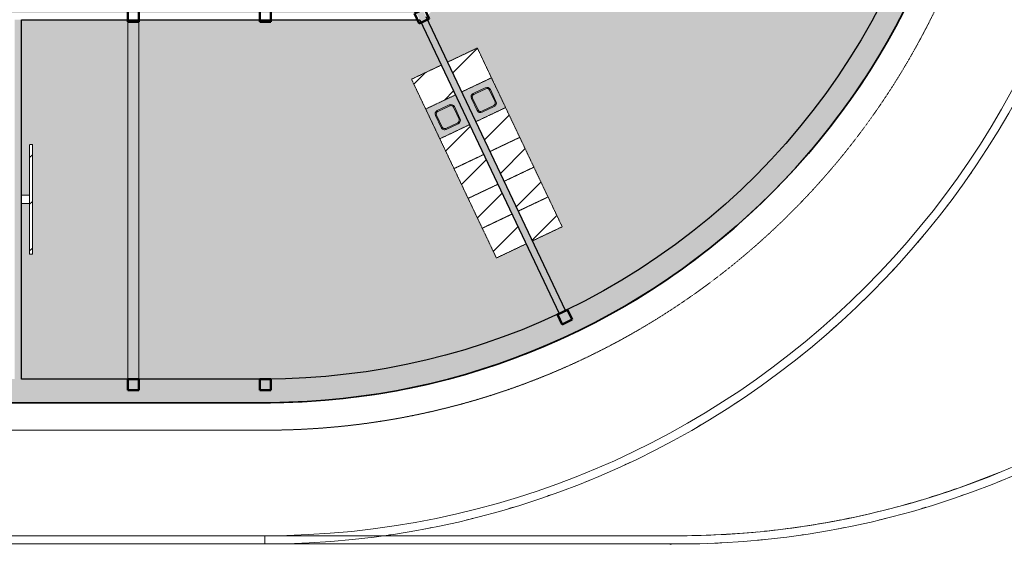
# Model space of a CAD drawing. Header units: millimetres. Extents: x 1000 to 192722, y -9201 to 41503.
# Tile 89 of 93: x 165153 to 183065, y 8476 to 18037. Entities that reach past the tile are written whole.
import ezdxf

# ---------------------------------------------------------------- set-up
doc = ezdxf.new("R2010")
doc.units = ezdxf.units.MM
doc.linetypes.add('THO_hhidden', pattern=[2.5, 1.5, -1])
for name, color, linetype, lineweight, true_color in [('A-AREA-BNDY', 1, 'Continuous', 50, 0xff0000), ('A-DETL', 7, 'Continuous', 13, 0x00a600), ('A-DETL-MBND', 9, 'Continuous', 13, 0x808080)]:
    doc.layers.add(name, color=color, linetype=linetype, lineweight=lineweight, true_color=true_color)
for name, color, linetype, lineweight in [('A-AREA-PATT', 7, 'Continuous', 13), ('A-GENM', 7, 'Continuous', 13), ('A-WALL-PATT', 7, 'Continuous', 18), ('I-WALL', 7, 'Continuous', 18), ('P-SANR-FIXT', 7, 'Continuous', 13), ('S-COLS-SYMB', 7, 'Continuous', 50)]:
    doc.layers.add(name, color=color, linetype=linetype, lineweight=lineweight)
pattern_1 = [(135, (14768.75, -53337.14), (-424.264, -424.264), [])]

# ---------------------------------------------------------------- blocks, each defined once
blk = doc.blocks.new('NLRS_01_GM_WPB_dummy placeholder_gen_tho - kast 600x600x2100-V167-01 1e verdieping BVO')
at = {"layer": 'A-GENM', "true_color": 0x808080}
h = blk.add_hatch(dxfattribs=at)
h.set_pattern_fill('FP_123', color=8, style=0, pattern_type=2)
h.set_pattern_definition([(199.6, (62096.95, -13874.5), (201.271, -565.2345), [])])
h.paths.add_polyline_path([(300, 300), (-300, 300), (-300, -300), (300, -300), (300, 198)])
at = {"layer": 'A-GENM', "linetype": 'THO_hhidden'}
for p, q in [((300, 300), (-300, 300)), ((-300, 300), (-300, -300)), ((300, -300), (300, 300)), ((-300, -300), (300, -300))]:
    blk.add_line(p, q, dxfattribs=at)
blk = doc.blocks.new('NLRS_01_GM_WPB_dummy placeholder_gen_tho - kast 600x600x2100-V168-01 1e verdieping BVO')
at = {"layer": 'A-GENM', "true_color": 0x808080}
h = blk.add_hatch(dxfattribs=at)
h.set_pattern_fill('FP_124', color=8, style=0, pattern_type=2)
h.set_pattern_definition([(199.6, (62096.95, -13274.5), (201.271, -565.2345), [])])
h.paths.add_polyline_path([(300, 300), (-300, 300), (-300, -300), (300, -300)])
at = {"layer": 'A-GENM', "linetype": 'THO_hhidden'}
for p, q in [((300, 300), (-300, 300)), ((-300, 300), (-300, -300)), ((300, -300), (300, 300)), ((-300, -300), (300, -300))]:
    blk.add_line(p, q, dxfattribs=at)
blk = doc.blocks.new('NLRS_01_GM_WPB_dummy placeholder_gen_tho - kast 600x600x2100-V169-01 1e verdieping BVO')
at = {"layer": 'A-GENM', "true_color": 0x808080}
h = blk.add_hatch(dxfattribs=at)
h.set_pattern_fill('FP_125', color=8, style=0, pattern_type=2)
h.set_pattern_definition([(199.6, (62096.95, -12674.5), (201.271, -565.2345), [])])
h.paths.add_polyline_path([(300, 300), (-300, 300), (-300, -300), (300, -300), (300, -250)])
at = {"layer": 'A-GENM', "linetype": 'THO_hhidden'}
for p, q in [((300, 300), (-300, 300)), ((-300, 300), (-300, -300)), ((300, -300), (300, 300)), ((-300, -300), (300, -300))]:
    blk.add_line(p, q, dxfattribs=at)
blk = doc.blocks.new('NLRS_01_GM_WPB_dummy placeholder_gen_tho - kast 600x600x2100-V170-01 1e verdieping BVO')
at = {"layer": 'A-GENM', "true_color": 0x808080}
h = blk.add_hatch(dxfattribs=at)
h.set_pattern_fill('FP_126', color=8, style=0, pattern_type=2)
h.set_pattern_definition([(199.6, (62096.95, -12074.5), (201.271, -565.2345), [])])
h.paths.add_polyline_path([(300, 300), (-300, 300), (-300, -300), (300, -299)])
at = {"layer": 'A-GENM', "linetype": 'THO_hhidden'}
for p, q in [((300, 300), (-300, 300)), ((-300, 300), (-300, -300)), ((300, -300), (300, 300)), ((-300, -300), (300, -300))]:
    blk.add_line(p, q, dxfattribs=at)
blk = doc.blocks.new('NLRS_01_GM_WPB_dummy placeholder_gen_tho - kast 600x600x2100-V171-01 1e verdieping BVO')
at = {"layer": 'A-GENM', "true_color": 0x808080}
h = blk.add_hatch(dxfattribs=at)
h.set_pattern_fill('FP_127', color=8, style=0, pattern_type=2)
h.set_pattern_definition([(199.6, (62096.95, -10874.5), (201.271, -565.2345), [])])
h.paths.add_polyline_path([(300, 300), (-300, 300), (-300, -300), (300, -300), (300, 252)])
at = {"layer": 'A-GENM', "linetype": 'THO_hhidden'}
for p, q in [((300, 300), (-300, 300)), ((-300, 300), (-300, -300)), ((300, -300), (300, 300)), ((-300, -300), (300, -300))]:
    blk.add_line(p, q, dxfattribs=at)
blk = doc.blocks.new('NLRS_73_PF_UN_rvs gootsteen enkel 340x340 ic6zrl2n_gen_bcb - RVS gootsteen enkel 340x340-V172-01 1e verdieping BVO')
at = {"layer": 'P-SANR-FIXT'}
for p, q in [((120, 360), (-120, 360)), ((-190, 290), (-190, 50)), ((-170, 50), (-170, 290)), ((-120, 340), (120, 340)), ((170, 290), (170, 50)), ((190, 50), (190, 290)), ((-81, 0), (-120, 0)), ((120, 0), (-81, 0)), ((-120, -20), (-81, -20)), ((-81, -20), (120, -20))]:
    blk.add_line(p, q, dxfattribs=at)
for centre, radius, start, end in [((-120, 290), 70, 90, 180), ((120, 290), 70, 0, 90), ((-120, 290), 50, 90, 180), ((120, 290), 50, 360, 90), ((-120, 50), 70, 180, 270), ((-120, 50), 50, 180, 270), ((-120, 50), 50, 180, 191.9094), ((-120, 50), 50, 198.5781, 208.083), ((-120, 50), 50, 213.4394, 222.232), ((-120, 50), 50, 227.768, 236.5606), ((-120, 50), 50, 241.917, 251.4219), ((-120, 50), 50, 255.9822, 270), ((120, 50), 70, 270, 360), ((120, 50), 50, 270, 360)]:
    blk.add_arc(centre, radius, start, end, dxfattribs=at)
blk = doc.blocks.new('NLRS_01_GM_WPB_dummy placeholder_gen_tho - kast 600x600x2100-V173-01 1e verdieping BVO')
at = {"layer": 'A-GENM', "true_color": 0x808080}
h = blk.add_hatch(dxfattribs=at)
h.set_pattern_fill('FP_128', color=8, style=0, pattern_type=2)
h.set_pattern_definition([(19.6, (-62821.95, 13874.5), (-201.271, 565.2345), [])])
h.paths.add_polyline_path([(-300, -300), (300, -300), (300, 300), (-300, 300), (-300, -223)])
at = {"layer": 'A-GENM', "linetype": 'THO_hhidden'}
for p, q in [((300, 300), (-300, 300)), ((-300, 300), (-300, -300)), ((300, -300), (300, 300)), ((-300, -300), (300, -300))]:
    blk.add_line(p, q, dxfattribs=at)
blk = doc.blocks.new('NLRS_01_GM_WPB_dummy placeholder_gen_tho - kast 600x600x2100-V174-01 1e verdieping BVO')
at = {"layer": 'A-GENM', "true_color": 0x808080}
h = blk.add_hatch(dxfattribs=at)
h.set_pattern_fill('FP_129', color=8, style=0, pattern_type=2)
h.set_pattern_definition([(19.6, (-62821.95, 13274.5), (-201.271, 565.2345), [])])
h.paths.add_polyline_path([(-300, -300), (300, -300), (300, 300), (-300, 300), (-300, -47)])
at = {"layer": 'A-GENM', "linetype": 'THO_hhidden'}
for p, q in [((300, 300), (-300, 300)), ((-300, 300), (-300, -300)), ((300, -300), (300, 300)), ((-300, -300), (300, -300))]:
    blk.add_line(p, q, dxfattribs=at)
blk = doc.blocks.new('NLRS_01_GM_WPB_dummy placeholder_gen_tho - kast 600x600x2100-V175-01 1e verdieping BVO')
at = {"layer": 'A-GENM', "true_color": 0x808080}
h = blk.add_hatch(dxfattribs=at)
h.set_pattern_fill('FP_130', color=8, style=0, pattern_type=2)
h.set_pattern_definition([(19.6, (-62821.95, 12674.5), (-201.271, 565.2345), [])])
h.paths.add_polyline_path([(-300, -300), (300, -300), (300, 300), (-300, 300), (-300, -94)])
at = {"layer": 'A-GENM', "linetype": 'THO_hhidden'}
for p, q in [((300, 300), (-300, 300)), ((-300, 300), (-300, -300)), ((300, -300), (300, 300)), ((-300, -300), (300, -300))]:
    blk.add_line(p, q, dxfattribs=at)
blk = doc.blocks.new('NLRS_01_GM_WPB_dummy placeholder_gen_tho - kast 600x600x2100-V176-01 1e verdieping BVO')
at = {"layer": 'A-GENM', "true_color": 0x808080}
h = blk.add_hatch(dxfattribs=at)
h.set_pattern_fill('FP_131', color=8, style=0, pattern_type=2)
h.set_pattern_definition([(19.6, (-62821.95, 12074.5), (-201.271, 565.2345), [])])
h.paths.add_polyline_path([(-300, -300), (300, -300), (300, 300), (-300, 300), (-300, -45)])
at = {"layer": 'A-GENM', "linetype": 'THO_hhidden'}
for p, q in [((300, 300), (-300, 300)), ((-300, 300), (-300, -300)), ((300, -300), (300, 300)), ((-300, -300), (300, -300))]:
    blk.add_line(p, q, dxfattribs=at)
blk = doc.blocks.new('NLRS_01_GM_WPB_dummy placeholder_gen_tho - kast 600x600x2100-V177-01 1e verdieping BVO')
at = {"layer": 'A-GENM', "true_color": 0x808080}
h = blk.add_hatch(dxfattribs=at)
h.set_pattern_fill('FP_132', color=8, style=0, pattern_type=2)
h.set_pattern_definition([(19.6, (-62821.95, 10874.5), (-201.271, 565.2345), [])])
h.paths.add_polyline_path([(-300, -300), (300, -300), (300, 300), (-300, 300), (-300, -272)])
at = {"layer": 'A-GENM', "linetype": 'THO_hhidden'}
for p, q in [((300, 300), (-300, 300)), ((-300, 300), (-300, -300)), ((300, -300), (300, 300)), ((-300, -300), (300, -300))]:
    blk.add_line(p, q, dxfattribs=at)
blk = doc.blocks.new('NLRS_73_PF_UN_rvs gootsteen enkel 340x340 ic6zrl2n_gen_bcb - RVS gootsteen enkel 340x340-1972238-01 1e verdieping BVO')
at = {"layer": 'P-SANR-FIXT'}
for p, q in [((-81, 20), (-120, 20)), ((-120, 0), (-81, 0)), ((120, 20), (-81, 20)), ((-81, 0), (120, 0)), ((-190, -50), (-190, -290)), ((-170, -290), (-170, -50)), ((170, -50), (170, -290)), ((190, -290), (190, -50)), ((120, -340), (-120, -340)), ((-120, -360), (120, -360))]:
    blk.add_line(p, q, dxfattribs=at)
for centre, radius, start, end in [((-120, -50), 70, 90, 180), ((120, -50), 70, 0, 90), ((120, -50), 50, 0, 90), ((-120, -50), 50, 90, 180), ((-120, -50), 50, 165.9822, 180), ((-120, -50), 50, 151.917, 161.4219), ((-120, -50), 50, 137.768, 146.5606), ((-120, -50), 50, 123.4394, 132.232), ((-120, -50), 50, 108.5781, 118.083), ((-120, -50), 50, 90, 104.0178), ((-120, -290), 70, 180, 270), ((-120, -290), 50, 180, 270), ((120, -290), 70, 270, 360), ((120, -290), 50, 270, 0)]:
    blk.add_arc(centre, radius, start, end, dxfattribs=at)
blk = doc.blocks.new('NLRS_01_GM_WPB_dummy digibord_gen_tho_HW - Digibord-V178-01 1e verdieping BVO')
at = {"layer": 'A-GENM', "true_color": 0x808080}
h = blk.add_hatch(dxfattribs=at)
h.set_pattern_fill('FP_133', color=8, style=0, pattern_type=2)
h.set_pattern_definition(pattern_1)
h.paths.add_polyline_path([(1000, 75), (1000, 125), (-1000, 125), (-1000, 75), (657, 75)])
h = blk.add_hatch(dxfattribs=at)
h.set_pattern_fill('FP_133', color=8, style=0, pattern_type=2)
h.set_pattern_definition(pattern_1)
h.paths.add_polyline_path([(75, 75), (-75, 75), (-75, -75), (75, -75)])
at = {"layer": 'A-GENM', "linetype": 'THO_hhidden'}
for p, q in [((1000, 125), (-1000, 125)), ((-1000, 125), (-1000, 75)), ((-1000, 75), (1000, 75)), ((75, 75), (-75, 75)), ((-75, 75), (-75, -75)), ((75, -75), (75, 75)), ((1000, 75), (1000, 125)), ((-75, -75), (75, -75))]:
    blk.add_line(p, q, dxfattribs=at)
blk = doc.blocks.new('NLRS_28_SCO_UN_koker_gen_bcb - K200_200_12_5-2311149-01 1e verdieping BVO')
at = {"layer": 'S-COLS-SYMB'}
for p, q in [((-100, 100), (100, 100)), ((-100, -100), (-100, 100)), ((100, -100), (100, 100)), ((-100, -100), (100, -100))]:
    blk.add_line(p, q, dxfattribs=at)
blk = doc.blocks.new('NLRS_28_SCO_UN_koker_gen_bcb - K200_200_12_5-2311152-01 1e verdieping BVO')
at = {"layer": 'S-COLS-SYMB'}
for p, q in [((-100, 100), (100, 100)), ((-100, 100), (-100, -100)), ((100, 100), (100, -100)), ((-100, -100), (100, -100))]:
    blk.add_line(p, q, dxfattribs=at)
blk = doc.blocks.new('NLRS_28_SCO_UN_houten kolom rond_gen_bcb - rond 150-V240-01 1e verdieping BVO')
at = {"layer": 'A-DETL-MBND'}
blk.add_arc((0, 0), 75, 40.6926, 89.9012, dxfattribs=at)

msp = doc.modelspace()

# ---------------------------------------------------------------- hatches: boundary and pattern name
at = {"layer": 'A-AREA-PATT', "true_color": 0xe6fae6}
h = msp.add_hatch(color=7, dxfattribs=at)
h.paths.add_polyline_path([(169622, 11070), (169800, 11072), (169713, 11071)])
h.paths.add_polyline_path([(170059, 11078), (170153, 11081), (170090, 11079)])
h.paths.add_polyline_path([(170462, 11098), (170528, 11101), (170507, 11101)])
h.paths.add_polyline_path([(170865, 11130), (170934, 11136), (170920, 11136)])
h.paths.add_polyline_path([(171267, 11175), (171339, 11183), (171328, 11183)])
h.paths.add_polyline_path([(171667, 11232), (171742, 11243), (171732, 11243)])
h.paths.add_polyline_path([(172065, 11302), (172181, 11324), (172135, 11316)])
h.paths.add_polyline_path([(172460, 11384), (172542, 11401), (172534, 11401)])
h.paths.add_polyline_path([(172853, 11478), (172975, 11509), (172898, 11490)])
h.paths.add_polyline_path([(166131, 11500), (169714, 11501), (170023, 11507), (170424, 11526), (170761, 11552), (171149, 11594), (171456, 11634), (171820, 11693), (172203, 11767), (172542, 11843), (172898, 11933), (173252, 12034), (173603, 12145), (173952, 12268), (174353, 12423), (174675, 12558), (174970, 12691), (172431, 18037), (165184, 18037), (165184, 14844), (165334, 14844), (165334, 15769), (165384, 15769), (165384, 13769), (165334, 13769), (165334, 14694), (165184, 14694), (165184, 11500)])
h.paths.add_polyline_path([(173243, 11584), (173330, 11608), (173322, 11608), (173252, 11587)])
h.paths.add_polyline_path([(173629, 11703), (173719, 11730), (173713, 11730)])
h.paths.add_polyline_path([(174012, 11833), (174114, 11869), (174098, 11865)])
h.paths.add_polyline_path([(174390, 11975), (174546, 12037), (174479, 12011)])
h.paths.add_polyline_path([(174764, 12128), (174880, 12178), (174855, 12169)])
h.paths.add_polyline_path([(175132, 12294), (175230, 12338), (175226, 12338)])
h.paths.add_polyline_path([(175496, 12470), (175595, 12519), (175591, 12519)])
h.paths.add_polyline_path([(175853, 12658), (175954, 12712), (175950, 12712)])
h.paths.add_polyline_path([(175083, 12745), (175445, 12927), (175818, 13130), (176137, 13316), (176481, 13532), (176787, 13736), (177117, 13972), (177393, 14182), (177696, 14427), (177991, 14681), (178331, 14996), (178577, 15237), (178868, 15542), (179123, 15826), (179341, 16081), (179584, 16385), (179824, 16706), (180041, 17016), (180257, 17343), (180482, 17712), (180653, 18011), (180835, 18354), (181027, 18747), (181169, 19058), (181319, 19417), (181458, 19781), (181590, 20161), (181706, 20534), (181814, 20922), (181909, 21312), (181991, 21706), (182052, 22037), (178762, 22037), (178762, 21887), (179687, 21887), (179687, 21837), (177687, 21837), (177687, 21887), (178612, 21887), (178612, 22037), (175684, 22037), (175684, 21409), (172546, 18088), (172936, 17266), (173478, 17523), (175022, 14271), (174480, 14014), (175083, 12745)])
h.paths.add_polyline_path([(176205, 12856), (176307, 12915), (176303, 12915), (176231, 12872)])
h.paths.add_polyline_path([(176550, 13066), (176654, 13130), (176650, 13130)])
h.paths.add_polyline_path([(176889, 13286), (176993, 13355), (176990, 13355)])
h.paths.add_polyline_path([(177220, 13516), (177378, 13631), (177322, 13591)])
h.paths.add_polyline_path([(173825, 13703), (172281, 16955), (172823, 17212), (174367, 13960), (173948, 13761)])
h.paths.add_polyline_path([(177544, 13757), (177696, 13874), (177647, 13837)])
h.paths.add_polyline_path([(177861, 14007), (177991, 14113), (177964, 14093), (177935, 14069)])
h.paths.add_polyline_path([(178170, 14267), (178278, 14360), (178273, 14359), (178206, 14299)])
h.paths.add_polyline_path([(178470, 14537), (178608, 14665), (178574, 14634), (178471, 14537)])
h.paths.add_polyline_path([(178762, 14815), (178868, 14919), (178866, 14919), (178827, 14880)])
h.paths.add_polyline_path([(179045, 15103), (179161, 15223), (179148, 15213), (179088, 15149)])
h.paths.add_polyline_path([(179319, 15399), (179437, 15530), (179422, 15515), (179341, 15423)])
h.paths.add_polyline_path([(179583, 15703), (179688, 15826), (179685, 15826), (179641, 15772)])
h.paths.add_polyline_path([(179838, 16015), (179941, 16144), (179939, 16144), (179849, 16028)])
h.paths.add_polyline_path([(172883, 16036), (172905, 16040), (172913, 16043), (173144, 16154), (173155, 16165), (173163, 16179), (173169, 16194), (173170, 16208), (173166, 16230), (173163, 16239), (173055, 16465), (173046, 16475), (173037, 16483), (173021, 16492), (173003, 16495), (172985, 16494), (172967, 16489), (172750, 16386), (172731, 16371), (172723, 16362), (172715, 16346), (172711, 16328), (172712, 16310), (172717, 16293), (172828, 16063), (172839, 16051), (172854, 16043), (172869, 16038), (172881, 16036)])
h.paths.add_polyline_path([(180084, 16335), (180185, 16471), (180172, 16456)])
h.paths.add_polyline_path([(173538, 16347), (173560, 16351), (173568, 16354), (173798, 16465), (173813, 16481), (173818, 16490), (173823, 16505), (173825, 16519), (173821, 16541), (173818, 16550), (173708, 16778), (173704, 16784), (173692, 16794), (173669, 16804), (173656, 16806), (173640, 16805), (173615, 16797), (173396, 16691), (173386, 16683), (173378, 16673), (173369, 16657), (173366, 16639), (173367, 16621), (173372, 16604), (173483, 16374), (173499, 16359), (173509, 16354), (173524, 16349)])
h.paths.add_polyline_path([(157300, 18100), (158334, 18100), (158334, 18162), (158872, 18162), (158872, 18100), (159562, 18100), (159562, 18162), (160122, 18162), (160122, 18100), (161522, 18100), (161522, 18162), (172372, 18162), (172372, 18166), (172483, 18219), (172488, 18209), (175559, 21458), (175559, 22162), (182072, 22162), (182126, 22548), (182168, 22935), (182199, 23361), (182216, 23711), (182220, 24125), (175684, 24125), (175684, 24126), (175559, 24126), (175559, 26742), (172488, 29991), (172484, 29983), (172371, 30037), (163684, 30037), (163684, 29234), (163622, 29234), (163622, 28200), (163684, 28200), (163684, 28162), (167284, 28162), (167284, 20037), (156484, 20037), (156484, 20000), (156422, 20000), (156422, 18966), (156484, 18966), (156484, 18162), (157300, 18162), (157300, 18157)])
h.paths.add_polyline_path([(159432, 18184), (159406, 18187), (159382, 18197), (159362, 18214), (159432, 18284), (159502, 18213), (159478, 18196), (159458, 18187)])
h.paths.add_polyline_path([(158980, 18234), (158893, 18284), (158980, 18334), (158980, 18284)])
h.paths.add_polyline_path([(159432, 18284), (159361, 18355), (159382, 18371), (159406, 18381), (159432, 18384), (159458, 18381), (159482, 18371), (159502, 18355), (159458, 18310)])
h.paths.add_polyline_path([(156438, 19128), (156438, 19838), (156448, 19838), (156448, 19128)])
h.paths.add_polyline_path([(156484, 20162), (167159, 20162), (167159, 20200), (156484, 20200), (156484, 20185)])
h.paths.add_polyline_path([(167322, 22100), (167322, 26100), (169522, 26100), (169522, 22100), (167461, 22100)])
h.paths.add_polyline_path([(175648, 22324), (175638, 22324), (175638, 23034), (175648, 23034)])
h.paths.add_polyline_path([(182555, 22516), (182599, 22935), (182628, 23322), (182646, 23711), (182651, 24167), (182643, 24564), (182623, 24960), (182591, 25356), (182546, 25750), (182487, 26162), (182420, 26546), (182335, 26951), (182240, 27349), (182150, 27680), (182038, 28051), (181911, 28432), (181772, 28808), (181621, 29180), (181459, 29547), (181286, 29909), (181101, 30265), (180906, 30616), (180700, 30960), (180455, 31339), (180257, 31629), (180020, 31953), (179773, 32269), (179517, 32578), (179218, 32914), (178976, 33171), (178692, 33455), (178400, 33730), (178099, 33995), (177790, 34252), (177436, 34526), (177091, 34776), (176765, 34997), (176431, 35209), (176110, 35399), (175726, 35611), (175430, 35764), (175026, 35956), (174701, 36100), (174329, 36250), (173952, 36390), (173503, 36538), (173125, 36650), (172745, 36750), (172361, 36838), (171975, 36915), (171569, 36983), (171196, 37035), (170788, 37078), (170410, 37106), (170016, 37124), (169614, 37130), (169622, 37130), (170023, 37124), (170424, 37105), (170861, 37070), (171223, 37031), (171620, 36976), (172016, 36908), (172409, 36828), (172800, 36736), (173188, 36633), (173572, 36517), (173975, 36381), (174329, 36250), (174701, 36099), (175083, 35930), (175445, 35756), (175786, 35579), (176199, 35347), (176502, 35165), (176864, 34931), (177153, 34733), (177474, 34498), (177791, 34251), (178106, 33989), (178400, 33729), (178745, 33402), (178985, 33161), (179263, 32865), (179517, 32577), (179773, 32268), (180020, 31952), (180268, 31612), (180484, 31297), (180700, 30959), (180906, 30614), (181102, 30264), (181286, 29907), (181459, 29545), (181621, 29178), (181772, 28806), (181911, 28430), (182039, 28049), (182155, 27665), (182258, 27277), (182359, 26844), (182430, 26492), (182506, 26037), (182558, 25652), (182599, 25265), (182628, 24878), (182646, 24479), (182651, 24033), (182643, 23636), (182622, 23240), (182590, 22844), (182558, 22548)])
h.paths.add_polyline_path([(175648, 23254), (175638, 23254), (175638, 23964), (175648, 23964), (175648, 23488)])
h.paths.add_polyline_path([(179437, 26162), (182052, 26162), (181982, 26546), (181901, 26926), (181807, 27304), (181702, 27680), (181586, 28051), (181454, 28431), (181309, 28807), (181152, 29179), (180983, 29546), (180802, 29908), (180637, 30216), (180459, 30527), (180255, 30859), (180020, 31215), (179803, 31522), (179584, 31815), (179341, 32119), (179038, 32470), (178782, 32750), (178517, 33022), (178244, 33287), (177962, 33544), (177673, 33792), (177340, 34058), (177056, 34273), (176710, 34516), (176439, 34696), (176110, 34901), (175774, 35096), (175376, 35308), (175083, 35455), (174310, 33828), (174852, 33571), (173308, 30319), (172766, 30576), (172545, 30112), (175684, 26792), (175686, 26162), (178612, 26162), (178612, 26312), (177687, 26312), (177687, 26362), (179687, 26362), (179687, 26312), (178762, 26312), (178762, 26162)])
h.paths.add_polyline_path([(166796, 28000), (167159, 28000), (167159, 28037), (163622, 28037), (163622, 28000), (166131, 28000)])
h.paths.add_polyline_path([(163638, 28362), (163638, 29072), (163648, 29072), (163648, 28362)])
h.paths.add_polyline_path([(170424, 30162), (172431, 30162), (174970, 35509), (174610, 35671), (174245, 35821), (173876, 35960), (173503, 36087), (173056, 36222), (172721, 36313), (172361, 36399), (171975, 36478), (171586, 36546), (171196, 36601), (170788, 36646), (170351, 36678), (170013, 36694), (169506, 36700), (165184, 36700), (165184, 33506), (165334, 33506), (165334, 34431), (165384, 34431), (165384, 32431), (165334, 32431), (165334, 33356), (165184, 33356), (165184, 30162), (169522, 30162)])
h.paths.add_polyline_path([(172653, 30630), (172111, 30887), (173655, 34139), (174197, 33882), (172766, 30868)])
h.paths.add_polyline_path([(173488, 31036), (173511, 31042), (173522, 31048), (173538, 31064), (173545, 31075), (173653, 31307), (173655, 31323), (173653, 31338), (173643, 31361), (173640, 31366), (173628, 31377), (173607, 31390), (173384, 31493), (173368, 31495), (173352, 31493), (173329, 31483), (173323, 31478), (173313, 31469), (173301, 31447), (173199, 31230), (173196, 31219), (173197, 31198), (173203, 31177), (173208, 31169), (173226, 31151), (173243, 31141), (173461, 31039), (173470, 31037), (173486, 31036)])
h.paths.add_polyline_path([(172833, 31347), (172859, 31354), (172872, 31364), (172885, 31377), (172897, 31400), (172999, 31618), (173000, 31634), (172998, 31649), (172993, 31664), (172979, 31683), (172966, 31693), (172942, 31705), (172729, 31804), (172713, 31806), (172697, 31804), (172683, 31799), (172664, 31785), (172656, 31775), (172646, 31758), (172544, 31541), (172541, 31528), (172542, 31509), (172547, 31491), (172558, 31474), (172565, 31466), (172589, 31452), (172806, 31350), (172816, 31347)])
at = {"layer": 'A-GENM', "true_color": 0xdcf8f8}
h = msp.add_hatch(color=7, dxfattribs=at)
h.paths.add_polyline_path([(173451, 16182), (173993, 16439), (173735, 16981), (173194, 16723), (173451, 16182)])
h.paths.add_polyline_path([(173538, 16347), (173516, 16351), (173499, 16359), (173493, 16364), (173483, 16374), (173471, 16395), (173369, 16612), (173366, 16623), (173367, 16645), (173373, 16665), (173378, 16673), (173396, 16691), (173414, 16701), (173631, 16803), (173643, 16806), (173662, 16805), (173681, 16800), (173692, 16794), (173708, 16778), (173719, 16758), (173823, 16535), (173825, 16519), (173821, 16498), (173813, 16481), (173808, 16475), (173798, 16465), (173782, 16455), (173554, 16349), (173538, 16347)])
h = msp.add_hatch(color=7, dxfattribs=at)
h.paths.add_polyline_path([(172796, 15871), (173338, 16128), (173081, 16670), (172539, 16413), (172784, 15896)])
h.paths.add_polyline_path([(172883, 16036), (172867, 16038), (172852, 16043), (172839, 16051), (172826, 16067), (172816, 16084), (172714, 16301), (172711, 16314), (172712, 16333), (172717, 16351), (172728, 16368), (172735, 16376), (172759, 16390), (172976, 16492), (172986, 16495), (173009, 16494), (173029, 16488), (173037, 16483), (173055, 16465), (173065, 16447), (173169, 16224), (173170, 16208), (173168, 16193), (173163, 16178), (173153, 16163), (173139, 16151), (173116, 16139), (172899, 16038), (172883, 16036)])
at = {"layer": 'A-WALL-PATT', "true_color": 0x808080}
for points in [[(169622, 11070), (170023, 11076), (170424, 11095), (170824, 11126), (171223, 11169), (171620, 11224), (172016, 11292), (172409, 11372), (172800, 11464), (173252, 11587), (173603, 11694), (173952, 11811), (174329, 11950), (174701, 12101), (175083, 12270), (175445, 12444), (175786, 12620), (176137, 12816), (176481, 13022), (176819, 13238), (177150, 13465), (177474, 13702), (177790, 13949), (178106, 14211), (178400, 14471), (178692, 14746), (178976, 15029), (179251, 15322), (179517, 15622), (179817, 15988), (180020, 16248), (180257, 16572), (180483, 16903), (180700, 17241), (180930, 17628), (181101, 17936), (181286, 18292), (181459, 18654), (181621, 19021), (181772, 19393), (181911, 19769), (182038, 20150), (182154, 20534), (182258, 20922), (182350, 21312), (182434, 21730), (182506, 22162), (182553, 22499), (182596, 22898), (182627, 23298), (182645, 23699), (182652, 24100), (182222, 24100), (182215, 23699), (182196, 23298), (182164, 22898), (182119, 22499), (182062, 22100), (182049, 22023), (181982, 21654), (181901, 21274), (181807, 20896), (181702, 20520), (181586, 20149), (181454, 19769), (181309, 19393), (181152, 19021), (180983, 18654), (180802, 18292), (180653, 18011), (180459, 17673), (180255, 17341), (180020, 16985), (179817, 16697), (179584, 16385), (179341, 16081), (179088, 15785), (178827, 15496), (178556, 15216), (178278, 14944), (177991, 14681), (177696, 14427), (177393, 14182), (177083, 13946), (176765, 13721), (176441, 13505), (176110, 13299), (175774, 13104), (175430, 12918), (175026, 12718), (174970, 12691), (174634, 12540), (174294, 12398), (173950, 12267), (173572, 12136), (173187, 12016), (172898, 11933), (172541, 11843), (172181, 11763), (171820, 11693), (171453, 11634), (171091, 11586), (170725, 11548), (170358, 11522), (169990, 11505), (169622, 11500), (169622, 11076)], [(169622, 11070), (169622, 11500), (136022, 11500), (136022, 11070), (168792, 11070)]]:
    msp.add_hatch(color=8, dxfattribs=at).paths.add_polyline_path(points)
at = {"layer": 'A-WALL-PATT', "true_color": 0xc0c0c0}
for points in [[(174970, 12691), (175083, 12745), (172483, 18219), (172371, 18165), (174957, 12718)], [(165059, 11500), (165184, 11500), (165184, 18037), (165059, 18037), (165059, 11767)]]:
    msp.add_hatch(color=9, dxfattribs=at).paths.add_polyline_path(points)

# ---------------------------------------------------------------- linework, layer by layer
at = {"layer": 'A-AREA-BNDY', "lineweight": 35}
msp.add_line((135940, 11070), (169714, 11070), dxfattribs=at)
msp.add_arc((169622, 24100), 13030, 270.4067, 360, dxfattribs=at)
at = {"layer": 'A-DETL', "color": 7, "linetype": 'THO_hhidden', "lineweight": 18}
for p, q in [((167122, 18037), (167122, 11500)), ((167322, 18037), (167322, 11500))]:
    msp.add_line(p, q, dxfattribs=at)
at = {"layer": 'A-DETL', "color": 7, "linetype": 'THO_hhidden'}
msp.add_line((136022, 10570), (169622, 10570), dxfattribs=at)
msp.add_arc((169622, 24100), 13530, 270, 90, dxfattribs=at)
at = {"layer": 'A-DETL-MBND'}
for centre, radius, start, end in [((169614, 24100), 15600, 327.9021, 328.3837), ((169614, 24100), 15600, 325.1716, 325.474), ((169614, 24100), 15600, 322.526, 322.8284), ((169614, 24100), 15600, 319.6163, 320.0979), ((169614, 24100), 15600, 316.8251, 317.2072), ((169614, 24100), 15600, 314.2619, 314.445), ((169614, 24100), 15600, 311.337, 311.8035), ((169614, 24100), 15600, 308.5026, 308.9371), ((169614, 24100), 15600, 303.0629, 303.4974), ((169614, 24100), 15600, 300.1965, 300.663), ((169614, 24100), 15600, 297.555, 297.7381), ((169614, 24100), 15600, 294.7928, 295.1749), ((169614, 24100), 15600, 291.9021, 292.3837), ((177122, 24100), 15450, 289.7509, 292.2482), ((177122, 24100), 15600, 291.9021, 292.3837), ((177122, 24100), 15450, 287.1367, 289.6688), ((169614, 24100), 15600, 289.1716, 289.474), ((177122, 24100), 15600, 289.1716, 289.474), ((169614, 24100), 15600, 286.526, 286.8284), ((177122, 24100), 15450, 284.2696, 286.7071), ((177122, 24100), 15600, 286.526, 286.8284), ((169614, 24100), 15600, 283.6163, 284.0979), ((177122, 24100), 15450, 281.3225, 283.8047), ((177122, 24100), 15600, 283.6163, 284.0979), ((169614, 24100), 15600, 280.8251, 281.2072), ((177122, 24100), 15450, 275.8777, 278.3478), ((177122, 24100), 15450, 278.6467, 281.0652), ((177122, 24100), 15600, 280.8251, 281.2072), ((169614, 24100), 15600, 278.2619, 278.445), ((177122, 24100), 15450, 270, 272.5543), ((177122, 24100), 15450, 272.9659, 275.4065), ((177122, 24100), 15600, 278.2619, 278.445), ((177122, 24100), 15600, 272.5026, 272.9371), ((177122, 24100), 15600, 275.337, 275.8035)]:
    msp.add_arc(centre, radius, start, end, dxfattribs=at)
at = {"layer": 'A-GENM', "linetype": 'THO_hhidden'}
for p, q in [((173993, 16439), (173735, 16981)), ((173338, 16128), (173081, 16670)), ((172539, 16413), (172796, 15871))]:
    msp.add_line(p, q, dxfattribs=at)
at = {"layer": 'I-WALL', "lineweight": 25}
for p, q in [((165184, 11500), (165184, 18037)), ((165184, 18037), (172431, 18037)), ((172431, 18037), (174970, 12691)), ((175083, 12745), (172546, 18088)), ((169622, 11500), (165184, 11500)), ((136022, 11070), (169622, 11070))]:
    msp.add_line(p, q, dxfattribs=at)
at = {"layer": 'I-WALL'}
for p, q in [((128522, 8650), (177122, 8650)), ((169614, 8650), (169614, 8500)), ((177122, 8500), (128522, 8500))]:
    msp.add_line(p, q, dxfattribs=at)
at = {"layer": 'I-WALL', "lineweight": 25, "flags": 128}
for points in [[(180835, 18354), (180653, 18011), (180459, 17673), (180255, 17341), (180041, 17016), (179817, 16697), (179584, 16385), (179341, 16081), (179088, 15785), (178827, 15496), (178556, 15216), (178278, 14944), (177991, 14681), (177696, 14427), (177393, 14182), (177083, 13946), (176765, 13721), (176441, 13505), (176110, 13299), (175774, 13104), (175431, 12919), (175083, 12745)], [(174970, 12691), (174634, 12540), (174294, 12398), (173950, 12267), (173603, 12145), (173252, 12034), (172898, 11933), (172541, 11843), (172181, 11763), (171820, 11693), (171456, 11634), (171091, 11586), (170725, 11548), (170358, 11522), (169990, 11505), (169622, 11500)]]:
    msp.add_lwpolyline(points, dxfattribs=at)
at = {"layer": 'I-WALL'}
for centre, radius in [((169614, 24100), 15600), ((177122, 24100), 15600), ((169614, 24100), 15450), ((177122, 24100), 15450)]:
    msp.add_arc(centre, radius, 270, 90, dxfattribs=at)
at = {"layer": 'I-WALL', "lineweight": 25}
msp.add_arc((169622, 24100), 13030, 270, 360, dxfattribs=at)

# ---------------------------------------------------------------- block references
at = {"layer": 'A-DETL-MBND', "rotation": 205.3999984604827}
msp.add_blockref('NLRS_28_SCO_UN_houten kolom rond_gen_bcb - rond 150-V240-01 1e verdieping BVO', (176997, 8568), dxfattribs=at)
at = {"layer": 'A-GENM', "linetype": 'THO_hhidden'}
for name, p, rotation in [('NLRS_01_GM_WPB_dummy placeholder_gen_tho - kast 600x600x2100-V177-01 1e verdieping BVO', (173336, 17123), 25.3999999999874), ('NLRS_01_GM_WPB_dummy placeholder_gen_tho - kast 600x600x2100-V171-01 1e verdieping BVO', (172681, 16812), 205.4000000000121), ('NLRS_01_GM_WPB_dummy placeholder_gen_tho - kast 600x600x2100-V176-01 1e verdieping BVO', (173850, 16039), 25.3999999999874), ('NLRS_01_GM_WPB_dummy placeholder_gen_tho - kast 600x600x2100-V170-01 1e verdieping BVO', (173196, 15728), 205.4000000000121), ('NLRS_01_GM_WPB_dummy digibord_gen_tho_HW - Digibord-V178-01 1e verdieping BVO', (165259, 14769), 269.9999999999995), ('NLRS_01_GM_WPB_dummy placeholder_gen_tho - kast 600x600x2100-V175-01 1e verdieping BVO', (174108, 15497), 25.3999999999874), ('NLRS_01_GM_WPB_dummy placeholder_gen_tho - kast 600x600x2100-V169-01 1e verdieping BVO', (173453, 15186), 205.4000000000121), ('NLRS_01_GM_WPB_dummy placeholder_gen_tho - kast 600x600x2100-V174-01 1e verdieping BVO', (174365, 14955), 25.3999999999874), ('NLRS_01_GM_WPB_dummy placeholder_gen_tho - kast 600x600x2100-V168-01 1e verdieping BVO', (173710, 14644), 205.4000000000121), ('NLRS_01_GM_WPB_dummy placeholder_gen_tho - kast 600x600x2100-V173-01 1e verdieping BVO', (174623, 14413), 25.3999999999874), ('NLRS_01_GM_WPB_dummy placeholder_gen_tho - kast 600x600x2100-V167-01 1e verdieping BVO', (173968, 14102), 205.4000000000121)]:
    msp.add_blockref(name, p, dxfattribs=dict(at, rotation=rotation))
at = {"layer": 'P-SANR-FIXT'}
for name, p, rotation in [('NLRS_73_PF_UN_rvs gootsteen enkel 340x340 ic6zrl2n_gen_bcb - RVS gootsteen enkel 340x340-1972238-01 1e verdieping BVO', (173522, 16730), 25.3999999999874), ('NLRS_73_PF_UN_rvs gootsteen enkel 340x340 ic6zrl2n_gen_bcb - RVS gootsteen enkel 340x340-V172-01 1e verdieping BVO', (172867, 16419), 205.4000000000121)]:
    msp.add_blockref(name, p, dxfattribs=dict(at, rotation=rotation))
at = {"layer": 'S-COLS-SYMB'}
for p in [(167222, 18100), (169622, 18100), (167222, 11400), (169622, 11400)]:
    msp.add_blockref('NLRS_28_SCO_UN_koker_gen_bcb - K200_200_12_5-2311149-01 1e verdieping BVO', p, dxfattribs=at)
at = {"layer": 'S-COLS-SYMB', "rotation": 25.39890115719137}
for p in [(172470, 18102), (175069, 12628)]:
    msp.add_blockref('NLRS_28_SCO_UN_koker_gen_bcb - K200_200_12_5-2311152-01 1e verdieping BVO', p, dxfattribs=at)

doc.saveas('drawing.dxf')
